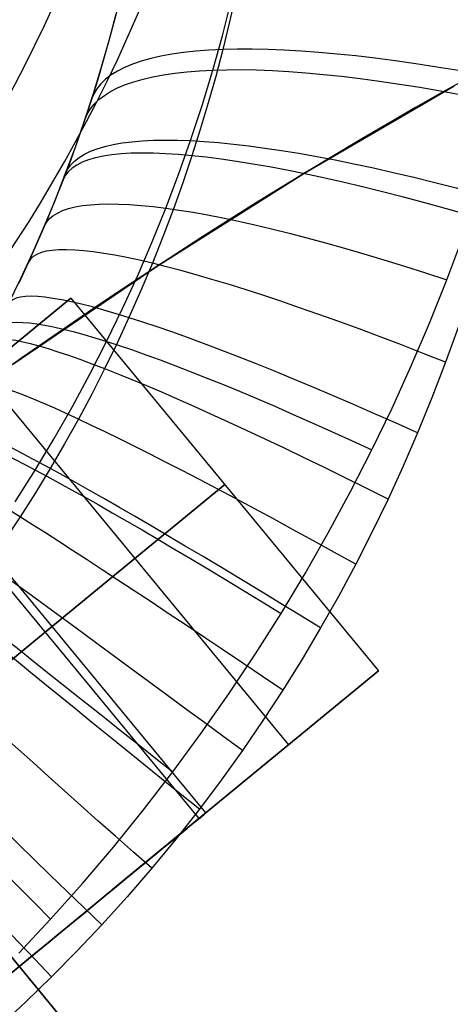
# Model space of a CAD drawing. Extents: x 35624 to 36541, y 4015 to 4839.
# Tile 51 of 150: x 35823.28 to 35828.62, y 4611.23 to 4623.46. Entities that reach past the tile are written whole.
import ezdxf

# ---------------------------------------------------------------- set-up
doc = ezdxf.new("R2010")
doc.units = 0
doc.layers.add('FUSTO_INTERNO', color=200, linetype='CONTINUOUS')
doc.layers.add('IGES_LEVEL_1', color=4, linetype='CONTINUOUS')

msp = doc.modelspace()

# ---------------------------------------------------------------- linework, layer by layer
at = {"layer": 'FUSTO_INTERNO'}
for p, q in [((35826.80125815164, 4621.549613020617, -193.153372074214), (35828.66090846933, 4622.63744105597, -193.153372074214)), ((35826.80125815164, 4621.549613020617, -168.153372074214), (35828.66090846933, 4622.63744105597, -168.153372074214)), ((35828.66090846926, 4622.637441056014, -180.653372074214), (35826.80125815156, 4621.549613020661, -180.653372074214)), ((35824.9798316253, 4620.398928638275, -193.153372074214), (35826.80125815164, 4621.549613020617, -193.153372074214)), ((35824.9798316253, 4620.398928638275, -168.153372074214), (35826.80125815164, 4621.549613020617, -168.153372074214)), ((35826.80125815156, 4621.549613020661, -180.653372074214), (35824.97983162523, 4620.398928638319, -180.653372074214)), ((35823.19875259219, 4619.18672955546, -193.153372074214), (35824.9798316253, 4620.398928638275, -193.153372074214)), ((35823.19875259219, 4619.18672955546, -168.153372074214), (35824.9798316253, 4620.398928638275, -168.153372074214)), ((35824.97983162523, 4620.398928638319, -180.653372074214), (35823.19875259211, 4619.186729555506, -180.653372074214)), ((35821.6837717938, 4618.168064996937, -164.6564491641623), (35823.91170697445, 4620.003722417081, -159.6564491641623)), ((35823.91170697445, 4620.003722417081, -159.6564491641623), (35821.6837717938, 4618.168064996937, -154.6564491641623)), ((35821.6837717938, 4618.168064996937, -196.655483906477), (35823.91170697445, 4620.003722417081, -201.655483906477)), ((35823.91170697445, 4620.003722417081, -201.655483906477), (35821.6837717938, 4618.168064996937, -206.655483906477)), ((35823.91170697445, 4620.003722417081, -159.6564491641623), (35827.72704927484, 4615.373046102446, -159.6564491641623)), ((35823.91170697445, 4620.003722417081, -201.655483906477), (35827.72704927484, 4615.373046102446, -201.655483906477)), ((35826.61308168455, 4614.455217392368, -162.1564491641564), (35822.79773938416, 4619.085893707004, -162.1564491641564)), ((35826.61308168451, 4614.455217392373, -157.1564491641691), (35822.79773938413, 4619.08589370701, -157.1564491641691)), ((35826.61308168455, 4614.455217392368, -199.1554839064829), (35822.79773938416, 4619.085893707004, -199.1554839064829)), ((35826.6130816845, 4614.455217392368, -204.1554839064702), (35822.79773938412, 4619.085893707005, -204.1554839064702)), ((35821.6837717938, 4618.168064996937, -164.6564491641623), (35825.49911409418, 4613.5373886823, -164.6564491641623)), ((35821.6837717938, 4618.168064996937, -154.6564491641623), (35825.49911409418, 4613.5373886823, -154.6564491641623)), ((35821.6837717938, 4618.168064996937, -196.655483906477), (35825.49911409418, 4613.5373886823, -196.655483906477)), ((35821.6837717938, 4618.168064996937, -206.655483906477), (35825.49911409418, 4613.5373886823, -206.655483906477)), ((35825.58588675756, 4613.608883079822, -159.6564254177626), (35821.77054445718, 4618.239559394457, -159.6564254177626)), ((35825.58588675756, 4613.608883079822, -201.6555076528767), (35821.77054445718, 4618.239559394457, -201.6555076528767)), ((35829.75515314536, 4603.833425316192, -154.6564491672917), (35818.30723541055, 4617.723896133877, -154.6564491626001)), ((35825.81937812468, 4617.688384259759, -159.6564491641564), (35823.59144294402, 4615.852726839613, -164.6564491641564)), ((35823.59144294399, 4615.852726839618, -154.6564491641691), (35825.81937812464, 4617.688384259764, -159.6564491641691)), ((35825.81937812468, 4617.688384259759, -201.6554839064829), (35823.59144294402, 4615.852726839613, -196.6554839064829)), ((35823.59144294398, 4615.852726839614, -206.6554839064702), (35825.81937812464, 4617.68838425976, -201.6554839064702)), ((35823.59144294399, 4615.852726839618, -164.6564491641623), (35819.13557258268, 4612.181411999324, -164.6564491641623)), ((35819.13557258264, 4612.181411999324, -154.6564491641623), (35823.59144294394, 4615.852726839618, -154.6564491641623)), ((35823.59144294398, 4615.852726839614, -196.655483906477), (35819.13557258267, 4612.18141199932, -196.655483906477)), ((35819.13557258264, 4612.181411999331, -206.655483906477), (35823.59144294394, 4615.852726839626, -206.655483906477)), ((35827.72704927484, 4615.373046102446, -159.6564491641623), (35825.49911409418, 4613.5373886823, -154.6564491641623)), ((35825.49911409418, 4613.5373886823, -164.6564491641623), (35827.72704927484, 4615.373046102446, -159.6564491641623)), ((35827.72704927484, 4615.373046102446, -201.655483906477), (35825.49911409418, 4613.5373886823, -206.655483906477)), ((35825.49911409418, 4613.5373886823, -196.655483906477), (35827.72704927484, 4615.373046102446, -201.655483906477)), ((35826.61308168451, 4614.455217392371, -157.1564491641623), (35825.27585575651, 4613.353439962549, -158.1567968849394)), ((35826.61308168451, 4614.455217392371, -204.155483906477), (35825.27585575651, 4613.353439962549, -203.1551361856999)), ((35825.49911409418, 4613.5373886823, -154.6564491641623), (35821.04324373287, 4609.866073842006, -154.6564491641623)), ((35821.04324373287, 4609.866073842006, -164.6564491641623), (35825.49911409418, 4613.5373886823, -164.6564491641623)), ((35825.49911409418, 4613.5373886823, -206.655483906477), (35821.04324373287, 4609.866073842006, -206.655483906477)), ((35821.04324373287, 4609.866073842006, -196.655483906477), (35825.49911409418, 4613.5373886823, -196.655483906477)), ((35825.49911409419, 4613.537388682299, -164.6564491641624), (35824.42868244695, 4612.655430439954, -162.2541538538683)), ((35825.49911409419, 4613.537388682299, -196.655483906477), (35824.42868244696, 4612.655430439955, -199.0577792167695)), ((35821.93335248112, 4613.325449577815, -154.6564491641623), (35832.56959247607, 4600.416258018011, -154.6564491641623))]:
    msp.add_line(p, q, dxfattribs=at)
at = {"layer": 'FUSTO_INTERNO', "extrusion": (-0.6358903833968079, 0.771779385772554, -1.539608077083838e-12)}
msp.add_circle((-30580.19819212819, -159.6564254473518, -19220.45731496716), 2.999999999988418, dxfattribs=at)
at = {"layer": 'FUSTO_INTERNO', "extrusion": (-0.6358903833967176, 0.7717793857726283, -1.52875230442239e-12)}
msp.add_circle((-30580.19819213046, -201.6555076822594, -19220.45731496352), 3.000000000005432, dxfattribs=at)
at = {"layer": 'FUSTO_INTERNO'}
for centre, radius, start, end in [((35807.35868029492, 4631.01470705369, -154.6564491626), 18.9264460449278, 253.6184668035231, 5.353768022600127), ((35807.35868029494, 4631.014707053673, -206.6554839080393), 18.92644604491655, 253.6184668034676, 5.353768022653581), ((35807.35868029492, 4631.014707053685, -180.6559665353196), 18.92644604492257, 253.6184668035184, 5.353768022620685), ((35807.35868029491, 4631.014707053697, -154.6564491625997), 17.92644604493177, 253.6184668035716, 5.353768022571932), ((35807.35868029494, 4631.014707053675, -206.6554839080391), 17.9264460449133, 253.6184668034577, 5.353768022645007), ((35807.35868029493, 4631.014707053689, -154.6564491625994), 16.9264460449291, 253.6184668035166, 5.353768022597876), ((35807.35868029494, 4631.014707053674, -206.6554839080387), 16.92644604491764, 253.6184668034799, 5.353768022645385), ((35807.35868029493, 4631.01470705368, -180.655966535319), 16.92644604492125, 253.6184668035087, 5.353768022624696), ((35859.58449814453, 4567.639871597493, -193.153372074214), 63.0951744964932, 90, 134.999999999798), ((35859.5844908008, 4567.64000686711, -185.1533764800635), 50.09517449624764, 89.99999999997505, 180.0000000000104), ((35859.58449814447, 4567.639871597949, -160.1533764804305), 50.09517449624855, 89.99999999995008, 180.0000000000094), ((35859.58449814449, 4567.639871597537, -193.1533720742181), 48.09517449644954, 90, 134.9999999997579)]:
    msp.add_arc(centre, radius, start, end, dxfattribs=at)
at = {"layer": 'IGES_LEVEL_1'}
for p, q in [((35824.51511049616, 4623.705656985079, -305.7443141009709), (35824.45368717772, 4623.461693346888, -305.8517466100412)), ((35825.79123005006, 4623.263148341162, -117.3328551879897), (35825.90138117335, 4623.692109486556, -117.4759048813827)), ((35825.95040081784, 4623.747206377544, -310.9262338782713), (35825.87527126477, 4623.417933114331, -311.0430500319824)), ((35824.38503838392, 4623.20443014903, -122.4088237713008), (35824.47238676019, 4623.534479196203, -122.5553319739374)), ((35824.45368717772, 4623.461693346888, -305.8517466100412), (35824.38757454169, 4623.21367232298, -305.9560606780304)), ((35825.87527126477, 4623.417933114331, -311.0430500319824), (35825.79482193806, 4623.089962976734, -311.1542694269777)), ((35824.29120013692, 4622.87483415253, -122.2700392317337), (35824.38503838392, 4623.20443014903, -122.4088237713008)), ((35824.38757454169, 4623.21367232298, -305.9560606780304), (35824.31778183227, 4622.965852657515, -306.0554632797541)), ((35825.6717148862, 4622.836258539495, -117.1985424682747), (35825.79123005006, 4623.263148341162, -117.3328551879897)), ((35825.79482193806, 4623.089962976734, -311.1542694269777), (35825.7075460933, 4622.757905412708, -311.2617092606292)), ((35824.31778183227, 4622.965852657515, -306.0554632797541), (35824.24430708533, 4622.718346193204, -306.150029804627)), ((35824.19086313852, 4622.54591638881, -122.1389242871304), (35824.29120013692, 4622.87483415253, -122.2700392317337)), ((35825.53811504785, 4622.396653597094, -117.0685296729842), (35825.6717148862, 4622.836258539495, -117.1985424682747)), ((35824.24430708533, 4622.718346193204, -306.150029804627), (35824.16714833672, 4622.471264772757, -306.2398356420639)), ((35825.7075460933, 4622.757905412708, -311.2617092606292), (35825.614773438, 4622.427494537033, -311.3634977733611)), ((35824.08401850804, 4622.217902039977, -122.0154248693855), (35824.19086313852, 4622.54591638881, -122.1389242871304)), ((35824.16714833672, 4622.471264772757, -306.2398356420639), (35824.08489846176, 4622.220529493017, -306.326364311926)), ((35825.39455008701, 4621.959789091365, -116.9476357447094), (35825.53811504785, 4622.396653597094, -117.0685296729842)), ((35825.614773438, 4622.427494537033, -311.3634977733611), (35825.51651370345, 4622.0988708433, -311.4597027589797)), ((35823.96651916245, 4621.879434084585, -121.8955145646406), (35824.08401850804, 4622.217902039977, -122.0154248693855)), ((35824.08489846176, 4622.220529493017, -306.326364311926), (35823.99884675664, 4621.970457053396, -306.4081268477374)), ((35825.51651370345, 4622.0988708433, -311.4597027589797), (35825.4127772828, 4621.772177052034, -311.5503915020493)), ((35823.99884675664, 4621.970457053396, -306.4081268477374), (35823.90900383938, 4621.721154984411, -306.4852031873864)), ((35825.24591912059, 4621.539159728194, -116.8390532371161), (35825.39455008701, 4621.959789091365, -116.9476357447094)), ((35823.84205644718, 4621.54241235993, -121.7836808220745), (35823.96651916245, 4621.879434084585, -121.8955145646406)), ((35823.90900383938, 4621.721154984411, -306.4852031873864), (35823.81538032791, 4621.47273081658, -306.5576732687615)), ((35825.4127772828, 4621.772177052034, -311.5503915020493), (35825.29901660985, 4621.434387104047, -311.6389842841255)), ((35823.81538032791, 4621.47273081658, -306.5576732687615), (35823.71394520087, 4621.215242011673, -306.6282861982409)), ((35823.71477925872, 4621.217309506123, -121.6829503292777), (35823.84205644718, 4621.54241235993, -121.7836808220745)), ((35825.08802941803, 4621.121595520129, -116.7388584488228), (35825.24591912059, 4621.539159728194, -116.8390532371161)), ((35825.29901660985, 4621.434387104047, -311.6389842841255), (35825.17935775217, 4621.098978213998, -311.7217422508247)), ((35823.58100467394, 4620.894002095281, -121.589753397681), (35823.71477925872, 4621.217309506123, -121.6829503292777)), ((35823.71394520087, 4621.215242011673, -306.6282861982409), (35823.6084502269, 4620.958930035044, -306.6940787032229)), ((35824.91864642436, 4620.7018293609, -116.6457975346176), (35825.08802941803, 4621.121595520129, -116.7388584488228)), ((35825.17935775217, 4621.098978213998, -311.7217422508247), (35825.05382305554, 4620.766086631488, -311.7987322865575)), ((35823.43884433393, 4620.568425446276, -121.5029720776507), (35823.58100467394, 4620.894002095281, -121.589753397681)), ((35823.6084502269, 4620.958930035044, -306.6940787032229), (35823.49891864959, 4620.703904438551, -306.7551326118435)), ((35825.05382305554, 4620.766086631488, -311.7987322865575), (35824.92243601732, 4620.435850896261, -311.8700210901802)), ((35828.57483709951, 4620.228895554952, -113.1419899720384), (35828.77457672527, 4620.761795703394, -113.2500161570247)), ((35823.49891864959, 4620.703904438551, -306.7551326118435), (35823.38537371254, 4620.450274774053, -306.8115297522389)), ((35824.73989913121, 4620.285710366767, -116.5612047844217), (35824.91864642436, 4620.7018293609, -116.6457975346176)), ((35823.29009118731, 4620.245124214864, -121.4238882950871), (35823.43884433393, 4620.568425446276, -121.5029720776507)), ((35823.38537371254, 4620.450274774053, -306.8115297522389), (35823.26361696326, 4620.189273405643, -306.8650968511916)), ((35824.92243601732, 4620.435850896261, -311.8700210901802), (35824.78027016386, 4620.096895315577, -311.9378893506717)), ((35823.13480023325, 4619.924309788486, -121.352490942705), (35823.29009118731, 4620.245124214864, -121.4238882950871)), ((35824.55187446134, 4619.873487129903, -116.4850259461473), (35824.73989913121, 4620.285710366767, -116.5612047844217)), ((35828.36026807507, 4619.693524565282, -113.0417168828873), (35828.57483709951, 4620.228895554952, -113.1419899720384)), ((35824.78027016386, 4620.096895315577, -311.9378893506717), (35824.63189191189, 4619.761062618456, -311.999777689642)), ((35824.35465828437, 4619.465407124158, -116.4172069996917), (35824.55187446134, 4619.873487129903, -116.4850259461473)), ((35824.63189191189, 4619.761062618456, -311.999777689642), (35824.48360560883, 4619.441652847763, -312.0536301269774)), ((35828.13358691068, 4619.163116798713, -112.9506216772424), (35828.36026807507, 4619.693524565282, -113.0417168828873)), ((35828.71587607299, 4619.636781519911, -315.437220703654), (35828.56044408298, 4619.206918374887, -315.5146083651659)), ((35824.1468182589, 4619.058816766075, -116.3572992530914), (35824.35465828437, 4619.465407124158, -116.4172069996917)), ((35824.48360560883, 4619.441652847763, -312.0536301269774), (35824.32965660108, 4619.12535193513, -312.1020735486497)), ((35827.89492782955, 4618.637957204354, -112.8686328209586), (35828.13358691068, 4619.163116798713, -112.9506216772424)), ((35828.56044408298, 4619.206918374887, -315.5146083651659), (35828.39088030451, 4618.766113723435, -315.5881917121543)), ((35823.92986188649, 4618.656927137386, -116.3057925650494), (35824.1468182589, 4619.058816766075, -116.3572992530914)), ((35824.32965660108, 4619.12535193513, -312.1020735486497), (35824.16952500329, 4618.811208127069, -312.1452931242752)), ((35824.16952500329, 4618.811208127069, -312.1452931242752), (35824.00376358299, 4618.500405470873, -312.1831540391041)), ((35828.39088030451, 4618.766113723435, -315.5881917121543), (35828.21252414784, 4618.329823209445, -315.6552107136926)), ((35823.70391054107, 4618.259985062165, -116.262661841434), (35823.92986188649, 4618.656927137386, -116.3057925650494)), ((35827.64442505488, 4618.118330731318, -112.7956787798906), (35827.89492782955, 4618.637957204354, -112.8686328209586)), ((35824.00376358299, 4618.500405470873, -312.1831540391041), (35823.83183983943, 4618.192037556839, -312.21579086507)), ((35828.21252414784, 4618.329823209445, -315.6552107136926), (35828.0329966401, 4617.915328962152, -315.7134623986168)), ((35823.46908451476, 4617.868236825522, -116.2278824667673), (35823.70391054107, 4618.259985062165, -116.262661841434)), ((35823.83183983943, 4618.192037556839, -312.21579086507), (35823.65432970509, 4617.887225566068, -312.2431019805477)), ((35827.38028118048, 4617.600832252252, -112.7312648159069), (35827.64442505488, 4618.118330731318, -112.7956787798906)), ((35828.0329966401, 4617.915328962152, -315.7134623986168), (35827.8453739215, 4617.505351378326, -315.7658097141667)), ((35823.21900001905, 4617.471863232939, -116.2008518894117), (35823.46908451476, 4617.868236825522, -116.2278824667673)), ((35823.65432970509, 4617.887225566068, -312.2431019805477), (35823.47068830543, 4617.58511646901, -312.2651770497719)), ((35823.47068830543, 4617.58511646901, -312.2651770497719), (35823.28151391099, 4617.286767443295, -312.28194200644)), ((35827.10442331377, 4617.089524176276, -112.6759105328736), (35827.38028118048, 4617.600832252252, -112.7312648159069)), ((35827.8453739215, 4617.505351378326, -315.7658097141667), (35827.6489850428, 4617.098684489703, -315.8124685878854)), ((35823.28151391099, 4617.286767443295, -312.28194200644), (35823.08625596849, 4616.991377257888, -312.2934408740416)), ((35826.81701670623, 4616.584694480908, -112.6295823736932), (35827.10442331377, 4617.089524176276, -112.6759105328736)), ((35827.6489850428, 4617.098684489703, -315.8124685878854), (35827.44447884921, 4616.69689046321, -315.8533075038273)), ((35827.44447884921, 4616.69689046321, -315.8533075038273), (35827.23117153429, 4616.298826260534, -315.888484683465)), ((35826.51822660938, 4616.086631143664, -112.5922467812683), (35826.81701670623, 4616.584694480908, -112.6295823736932)), ((35827.23117153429, 4616.298826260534, -315.888484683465), (35827.00975490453, 4615.905965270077, -315.9179020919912)), ((35826.19993759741, 4615.582832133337, -112.5632513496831), (35826.51822660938, 4616.086631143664, -112.5922467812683)), ((35827.00975490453, 4615.905965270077, -315.9179020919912), (35826.77952851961, 4615.517232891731, -315.9416666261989)), ((35825.87004068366, 4615.086764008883, -112.5436882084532), (35826.19993759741, 4615.582832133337, -112.5632513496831)), ((35826.77952851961, 4615.517232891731, -315.9416666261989), (35826.54122868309, 4615.134012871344, -315.9597065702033)), ((35826.54122868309, 4615.134012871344, -315.9597065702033), (35826.29415061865, 4614.755298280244, -315.9720758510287)), ((35825.52874275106, 4614.598728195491, -112.5335542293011), (35825.87004068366, 4615.086764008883, -112.5436882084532)), ((35826.29415061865, 4614.755298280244, -315.9720758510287), (35826.03906736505, 4614.382381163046, -315.9787263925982)), ((35825.17625068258, 4614.119026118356, -112.5328462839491), (35825.52874275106, 4614.598728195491, -112.5335542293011)), ((35826.03906736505, 4614.382381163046, -315.9787263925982), (35825.77606470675, 4614.015404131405, -315.9796682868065)), ((35824.81259750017, 4613.647731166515, -112.5415728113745), (35825.17625068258, 4614.119026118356, -112.5328462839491)), ((35825.77606470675, 4614.015404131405, -315.9796682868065), (35825.50520425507, 4613.654451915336, -315.9749010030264)), ((35824.43817784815, 4613.185363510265, -112.5597587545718), (35824.81259750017, 4613.647731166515, -112.5415728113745)), ((35825.50520425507, 4613.654451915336, -315.9749010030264), (35825.21440692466, 4613.284501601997, -315.9638382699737)), ((35825.21440692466, 4613.284501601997, -315.9638382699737), (35824.91525857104, 4612.921332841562, -315.9465371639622)), ((35824.05322310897, 4612.732206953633, -112.5874315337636), (35824.43817784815, 4613.185363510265, -112.5597587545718)), ((35824.91525857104, 4612.921332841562, -315.9465371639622), (35824.60865530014, 4612.565940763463, -315.9230386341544)), ((35823.65796466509, 4612.288545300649, -112.6246185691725), (35824.05322310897, 4612.732206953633, -112.5874315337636)), ((35824.60865530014, 4612.565940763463, -315.9230386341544), (35824.29398023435, 4612.217501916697, -315.893268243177)), ((35823.26462484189, 4611.867199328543, -112.6698510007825), (35823.65796466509, 4612.288545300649, -112.6246185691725)), ((35824.29398023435, 4612.217501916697, -315.893268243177), (35823.98637401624, 4611.891655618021, -315.858980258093)), ((35823.98637401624, 4611.891655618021, -315.858980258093), (35823.67166552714, 4611.572300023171, -315.8188949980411)), ((35823.67166552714, 4611.572300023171, -315.8188949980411), (35823.3508701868, 4611.260350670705, -315.7730922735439)), ((35823.3508701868, 4611.260350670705, -315.7730922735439), (35823.02328235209, 4610.954995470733, -315.7214086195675))]:
    msp.add_line(p, q, dxfattribs=at)
at = {"layer": 'IGES_LEVEL_1', "extrusion": (0.3118242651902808, 0.9244013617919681, 0.2196537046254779)}
msp.add_arc((-32477.40088205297, -3776.021310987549, 15376.5966146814), 9.968052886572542, 299.5798936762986, 0.216323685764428, dxfattribs=at)
at = {"layer": 'IGES_LEVEL_1', "extrusion": (0.3254152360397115, 0.9183737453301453, -0.2251545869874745)}
msp.add_arc((-32233.11549905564, 3556.067234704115, 15930.0986556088), 9.965381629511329, 359.7702921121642, 59.17968162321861, dxfattribs=at)
at = {"layer": 'IGES_LEVEL_1', "extrusion": (0.3650205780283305, 0.9101909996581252, -0.1957353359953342)}
msp.add_arc((-31539.42462412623, 3330.214123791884, 17306.76321235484), 9.96215569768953, 359.7914674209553, 59.0786664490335, dxfattribs=at)
at = {"layer": 'IGES_LEVEL_1', "extrusion": (0.3704700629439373, 0.9125417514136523, 0.1732613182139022)}
msp.add_arc((-31464.29355241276, -3378.641055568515, 17435.82337215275), 9.964888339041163, 299.0616708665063, 0.1792078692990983, dxfattribs=at)
at = {"layer": 'IGES_LEVEL_1', "extrusion": (0.4030684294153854, 0.8997230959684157, -0.1674341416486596)}
msp.add_arc((-30813.57383461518, 3038.496169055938, 18617.23786501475), 9.960654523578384, 359.8189570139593, 58.99222793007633, dxfattribs=at)
at = {"layer": 'IGES_LEVEL_1', "extrusion": (0.4302698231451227, 0.8935515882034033, 0.1281929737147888)}
msp.add_arc((-30281.73336215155, -2830.333400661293, 19503.00128807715), 9.965822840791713, 298.5551423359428, 0.1260688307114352, dxfattribs=at)
at = {"layer": 'IGES_LEVEL_1', "extrusion": (0.4605125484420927, 0.8812980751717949, 0.1060278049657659)}
msp.add_arc((-29620.20218140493, -2498.399952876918, 20535.99841020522), 9.967702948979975, 298.3208002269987, 0.0937402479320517, dxfattribs=at)
at = {"layer": 'IGES_LEVEL_1', "extrusion": (0.4783629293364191, 0.8711832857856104, -0.1104924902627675)}
msp.add_arc((-29187.14221339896, 2231.998167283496, 21174.30751498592), 9.96216334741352, 359.8937956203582, 58.86298997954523, dxfattribs=at)
at = {"layer": 'IGES_LEVEL_1', "extrusion": (0.4889930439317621, 0.8680982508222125, 0.08538869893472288)}
msp.add_arc((-28954.59438871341, -2150.806843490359, 21501.05265394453), 9.970246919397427, 298.1203705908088, 0.060056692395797, dxfattribs=at)
at = {"layer": 'IGES_LEVEL_1', "extrusion": (0.5169595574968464, 0.8535215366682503, 0.06522118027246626)}
msp.add_arc((-28257.67949190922, -1774.480838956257, 22441.18974280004), 9.973428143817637, 297.947801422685, 0.0240231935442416, dxfattribs=at)
at = {"layer": 'IGES_LEVEL_1', "extrusion": (0.5443411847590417, 0.837633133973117, 0.04542474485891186)}
msp.add_arc((-27530.33000747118, -1369.374161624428, 23354.20222607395), 9.977152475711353, 297.8068182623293, 359.9859112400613, dxfattribs=at)
at = {"layer": 'IGES_LEVEL_1', "extrusion": (0.5505014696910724, 0.8331224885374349, -0.053432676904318)}
msp.add_arc((-27350.94300381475, 1140.160367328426, 23574.33262455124), 9.96902036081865, 359.9908696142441, 58.80991072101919, dxfattribs=at)
at = {"layer": 'IGES_LEVEL_1', "extrusion": (0.5710718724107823, 0.8204917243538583, 0.02588912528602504)}
msp.add_arc((-26773.41953038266, -934.9400445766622, 24238.02932538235), 9.981335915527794, 297.7004494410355, 359.9460062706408, dxfattribs=at)
at = {"layer": 'IGES_LEVEL_1', "extrusion": (0.5970836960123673, 0.8021526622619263, 0.006493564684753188)}
msp.add_arc((-25987.95913413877, -470.0687611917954, 25090.53110327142), 9.985898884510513, 297.6308246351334, 359.9045644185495, dxfattribs=at)
at = {"layer": 'IGES_LEVEL_1', "extrusion": (0.622234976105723, 0.7827253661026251, -0.01283104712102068)}
msp.add_arc((-25177.45532061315, 25.29636244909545, 25907.16103353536), 9.990753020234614, 297.5991977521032, 359.8619694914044, dxfattribs=at)
at = {"layer": 'IGES_LEVEL_1', "extrusion": (0.6191970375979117, 0.7852196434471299, 0.005013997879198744)}
msp.add_arc((-25279.06402462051, -250.465149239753, 25805.37566420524), 9.980394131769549, 0.1066708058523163, 58.84756267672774, dxfattribs=at)
at = {"layer": 'IGES_LEVEL_1', "extrusion": (0.6474878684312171, 0.7613585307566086, -0.03305522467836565)}
msp.add_arc((-24306.70682703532, 576.4152030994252, 26718.72870974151), 9.996051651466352, 297.6065803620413, 359.8165770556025, dxfattribs=at)
at = {"layer": 'IGES_LEVEL_1', "extrusion": (0.6716082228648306, 0.738976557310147, -0.05344195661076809)}
msp.add_arc((-23413.80490273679, 1163.472883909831, 27485.09298091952), 10.00150550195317, 297.6538212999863, 359.7705917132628, dxfattribs=at)
at = {"layer": 'IGES_LEVEL_1', "extrusion": (0.6811490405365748, 0.7293874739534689, 0.06348147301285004)}
msp.add_arc((-23039.28140075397, -1887.113389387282, 27758.24616828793), 9.994680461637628, 0.2312876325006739, 58.98109986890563, dxfattribs=at)
at = {"layer": 'IGES_LEVEL_1', "extrusion": (0.6935525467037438, 0.7166755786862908, -0.07321871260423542)}
msp.add_arc((-22540.72862914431, 1760.583891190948, 28173.7238155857), 10.00680260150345, 297.7339263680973, 359.726321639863, dxfattribs=at)

doc.saveas('drawing.dxf')
